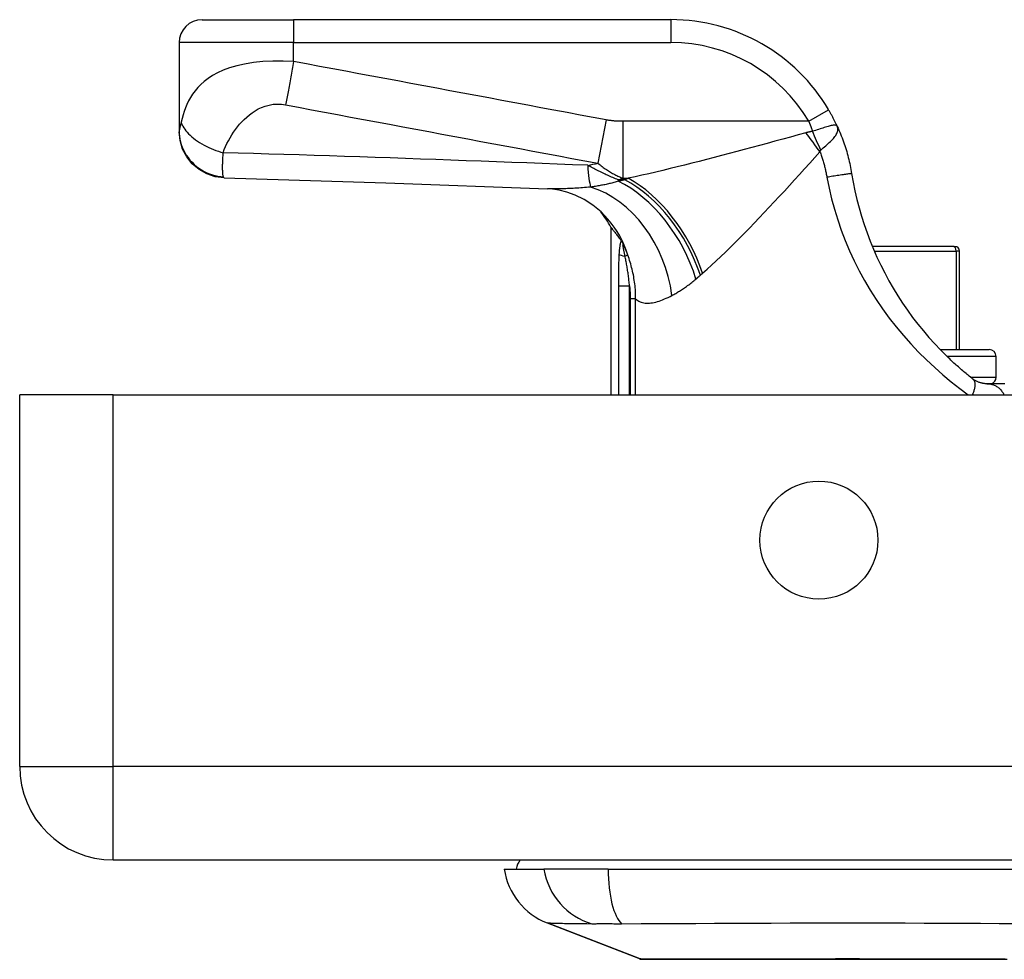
# Model space of a CAD drawing. Header units: inches. Extents: x 4 to 149, y 7 to 82.
# Tile 1 of 188: x 3.9 to 5.6, y 7.12 to 8.74. Entities that reach past the tile are written whole.
import ezdxf

# ---------------------------------------------------------------- set-up
doc = ezdxf.new("R2010")
doc.units = ezdxf.units.IN
doc.header["$MEASUREMENT"] = 0
doc.layers.add('Visible Edges(ANSI)', color=7, linetype='Continuous', lineweight=25)
doc.layers.add('Visible Tangent Edges(ANSI)', color=7, linetype='Continuous', lineweight=25)

msp = doc.modelspace()

# ---------------------------------------------------------------- linework, layer by layer
at = {"layer": 'Visible Edges(ANSI)'}
for p, q in [((4.2153, 8.7382), (4.3728, 8.7382)), ((5.0219, 8.7382), (4.3728, 8.7382)), ((4.1759, 8.6988), (4.1759, 8.5468)), ((4.1759, 8.5468), (4.1759, 8.5456)), ((4.9184, 8.3816), (4.9184, 8.0933)), ((4.9358, 8.3589), (4.9363, 8.3581)), ((5.5085, 8.3481), (5.3684, 8.3481)), ((5.5085, 8.3481), (5.5105, 8.3481)), ((5.5184, 8.171), (5.5184, 8.3403)), ((5.4849, 8.171), (5.5696, 8.171)), ((5.5814, 8.1237), (5.5814, 8.1592)), ((5.5961, 8.1122), (5.5652, 8.1122)), ((3.9015, 7.4543), (3.9015, 8.0933)), ((4.0625, 8.0933), (3.9015, 8.0933)), ((4.0625, 8.0933), (27.6585, 8.0933)), ((4.0625, 7.2933), (27.6585, 7.2933)), ((4.735, 7.2776), (4.8031, 7.2776)), ((4.9138, 7.2776), (4.8031, 7.2776)), ((4.9138, 7.2776), (5.7373, 7.2776)), ((4.9687, 7.1231), (4.809, 7.1852))]:
    msp.add_line(p, q, dxfattribs=at)
at = {"layer": 'Visible Edges(ANSI)', "flags": 128}
for points in [[(5.3081, 8.5547), (5.3075, 8.5559), (5.307, 8.5571), (5.3064, 8.5583), (5.3058, 8.5595), (5.3052, 8.5607), (5.3047, 8.5619), (5.3041, 8.5631), (5.3035, 8.5643), (5.3029, 8.5655), (5.3022, 8.5667), (5.3016, 8.5679), (5.301, 8.5691), (5.3004, 8.5704), (5.2997, 8.5716), (5.2991, 8.5728), (5.2984, 8.574), (5.2978, 8.5752), (5.2971, 8.5764), (5.2964, 8.5776), (5.2957, 8.5788), (5.2951, 8.5799), (5.2944, 8.5811), (5.2937, 8.5823), (5.293, 8.5835)], [(5.3081, 8.5547), (5.3095, 8.5515), (5.311, 8.5482), (5.3123, 8.545), (5.3137, 8.5417), (5.315, 8.5384), (5.3163, 8.5351), (5.3175, 8.5317), (5.3187, 8.5284), (5.3199, 8.525), (5.321, 8.5217), (5.3221, 8.5183), (5.3232, 8.5149), (5.3242, 8.5115), (5.3252, 8.5081), (5.3261, 8.5047), (5.327, 8.5012), (5.3279, 8.4978), (5.3287, 8.4943), (5.3295, 8.4909), (5.3302, 8.4874), (5.3309, 8.484), (5.3316, 8.4805), (5.3322, 8.477), (5.3328, 8.4736)], [(4.2531, 8.4662), (4.2379, 8.4681), (4.2234, 8.4729), (4.2101, 8.4804), (4.1984, 8.4903), (4.1888, 8.5022), (4.1818, 8.5158), (4.1774, 8.5304), (4.1759, 8.5456)], [(5.3328, 8.4736), (5.3354, 8.4587), (5.3384, 8.444), (5.3418, 8.4293), (5.3456, 8.4147), (5.3497, 8.4002), (5.3543, 8.3859), (5.3592, 8.3716), (5.3646, 8.3575), (5.3703, 8.3436), (5.3763, 8.3298), (5.3828, 8.3161), (5.3896, 8.3027), (5.3967, 8.2894), (5.4042, 8.2764), (5.4121, 8.2636), (5.4203, 8.251), (5.4288, 8.2386), (5.4376, 8.2264), (5.4467, 8.2146), (5.4561, 8.203), (5.4657, 8.1918), (5.4756, 8.1808), (5.4856, 8.1703), (5.4958, 8.1601)], [(4.2531, 8.4662), (4.5312, 8.4575), (4.8093, 8.4474)], [(4.9135, 8.3955), (4.9016, 8.4078), (4.8877, 8.4192), (4.8726, 8.4288), (4.8573, 8.4363), (4.8427, 8.4416), (4.8296, 8.4449), (4.8184, 8.4467), (4.8093, 8.4474)], [(4.9184, 8.3816), (4.9184, 8.3815), (4.9185, 8.3814), (4.9187, 8.3812), (4.9189, 8.3809), (4.9192, 8.3806), (4.9196, 8.3801), (4.92, 8.3796), (4.9205, 8.379), (4.921, 8.3783), (4.9216, 8.3776), (4.9222, 8.3767), (4.923, 8.3758), (4.9237, 8.3748), (4.9246, 8.3737), (4.9254, 8.3726), (4.9264, 8.3714), (4.9274, 8.3701), (4.9284, 8.3687), (4.9295, 8.3672), (4.9307, 8.3657), (4.9319, 8.3641), (4.9331, 8.3625), (4.9344, 8.3607), (4.9358, 8.3589)], [(4.9363, 8.3581), (4.9365, 8.3579), (4.9367, 8.3577), (4.9368, 8.3575), (4.937, 8.3572), (4.9372, 8.3569), (4.9373, 8.3566), (4.9375, 8.3563), (4.9377, 8.356), (4.9379, 8.3557), (4.9381, 8.3554), (4.9383, 8.355), (4.9386, 8.3546), (4.9388, 8.3543), (4.939, 8.3539), (4.9392, 8.3536), (4.9394, 8.3532), (4.9396, 8.3528), (4.9398, 8.3524), (4.94, 8.3521), (4.9402, 8.3517), (4.9403, 8.3513), (4.9405, 8.3509), (4.9407, 8.3506), (4.9409, 8.3502)], [(5.5409, 8.1206), (5.539, 8.1221), (5.5371, 8.1236), (5.5352, 8.1252), (5.5333, 8.1267), (5.5315, 8.1282), (5.5296, 8.1298), (5.5277, 8.1314), (5.5258, 8.1329), (5.5239, 8.1345), (5.522, 8.1362), (5.5201, 8.1378), (5.5182, 8.1394), (5.5164, 8.1411), (5.5145, 8.1428), (5.5126, 8.1444), (5.5107, 8.1461), (5.5088, 8.1478), (5.5069, 8.1496), (5.5051, 8.1513), (5.5032, 8.153), (5.5014, 8.1548), (5.4995, 8.1566), (5.4976, 8.1583), (5.4958, 8.1601)], [(5.5652, 8.1122), (5.5646, 8.1122), (5.5638, 8.1123), (5.5631, 8.1123), (5.5623, 8.1123), (5.5614, 8.1124), (5.5605, 8.1125), (5.5596, 8.1126), (5.5586, 8.1128), (5.5576, 8.113), (5.5565, 8.1132), (5.5554, 8.1135), (5.5543, 8.1138), (5.5532, 8.1141), (5.5521, 8.1145), (5.5509, 8.1149), (5.5498, 8.1154), (5.5486, 8.1159), (5.5475, 8.1165), (5.5464, 8.117), (5.5453, 8.1177), (5.5442, 8.1183), (5.5431, 8.1191), (5.542, 8.1198), (5.5409, 8.1206)], [(4.9704, 7.1227), (4.9709, 7.1227), (4.9721, 7.1227), (4.9743, 7.1227), (4.9772, 7.1227), (4.9811, 7.1227), (4.9857, 7.1227), (4.9912, 7.1227), (4.9974, 7.1226), (5.0045, 7.1226), (5.0123, 7.1226), (5.0209, 7.1226), (5.0303, 7.1226), (5.0403, 7.1225), (5.0511, 7.1225), (5.0625, 7.1225), (5.0745, 7.1225), (5.087, 7.1225), (5.1002, 7.1225), (5.1139, 7.1225), (5.1282, 7.1226), (5.1429, 7.1226), (5.1581, 7.1226), (5.1737, 7.1226), (5.1897, 7.1226), (5.2061, 7.1227), (5.2227, 7.1227), (5.2395, 7.1227), (5.2564, 7.1227), (5.2736, 7.1227), (5.2909, 7.1227), (5.3084, 7.1227), (5.3259, 7.1227), (5.3434, 7.1227), (5.3608, 7.1227), (5.3781, 7.1227), (5.3952, 7.1227), (5.4122, 7.1227), (5.429, 7.1227), (5.4456, 7.1227), (5.4619, 7.1226), (5.4779, 7.1226), (5.4935, 7.1226), (5.5087, 7.1226), (5.5234, 7.1226), (5.5376, 7.1225), (5.5513, 7.1225), (5.5644, 7.1225), (5.577, 7.1225), (5.589, 7.1225), (5.6003, 7.1225)]]:
    msp.add_lwpolyline(points, dxfattribs=at)
at = {"layer": 'Visible Edges(ANSI)'}
msp.add_circle((5.2765, 7.8433), 0.1015, dxfattribs=at)
for centre, radius, start, end in [((4.2153, 8.6988), 0.0394, 90, 180), ((5.0219, 8.4233), 0.315, 30.5805, 90), ((4.7448, 8.2887), 0.1969, 28.1462, 37.2505), ((5.5105, 8.3403), 0.00787, 0, 90), ((5.5696, 8.1592), 0.0118, 0, 90), ((5.5696, 8.1237), 0.0118, 283.2615, 0), ((4.0625, 7.4543), 0.161, 180, 270), ((4.794, 7.2697), 0.0394, 143.1301, 168.463), ((4.8518, 7.2952), 0.1181, 188.6009, 248.7495), ((4.9704, 7.1276), 0.00492, 248.7495, 269.7912)]:
    msp.add_arc(centre, radius, start, end, dxfattribs=at)
at = {"layer": 'Visible Tangent Edges(ANSI)'}
for p, q in [((4.3728, 8.7382), (4.3728, 8.6988)), ((5.0219, 8.7382), (5.0219, 8.6988)), ((4.3728, 8.6988), (4.1759, 8.6988)), ((4.3728, 8.6663), (4.3728, 8.6988)), ((4.3728, 8.6988), (5.0219, 8.6988)), ((5.2591, 8.5635), (5.293, 8.5835)), ((4.9104, 8.5659), (4.8964, 8.4913)), ((5.2591, 8.5635), (4.9394, 8.5635)), ((4.9394, 8.5635), (4.9394, 8.4655)), ((4.9313, 8.463), (4.9313, 8.4605)), ((4.9427, 8.463), (4.9313, 8.463)), ((4.9394, 8.4655), (4.9485, 8.4655)), ((5.3717, 8.3403), (5.5123, 8.3403)), ((5.5184, 8.3403), (5.5123, 8.3403)), ((5.5123, 8.3403), (5.5123, 8.171)), ((4.9478, 8.3334), (4.9429, 8.3317)), ((4.9316, 8.2807), (4.9506, 8.2807)), ((4.9316, 8.2807), (4.9316, 8.0933)), ((4.9506, 8.0933), (4.9506, 8.2807)), ((4.9612, 8.2583), (4.9519, 8.2583)), ((4.9519, 8.2583), (4.9519, 8.0933)), ((4.9612, 8.0933), (4.9612, 8.2583)), ((5.5814, 8.1592), (5.4968, 8.1592)), ((5.537, 8.1237), (5.5814, 8.1237)), ((4.0625, 7.4543), (4.0625, 8.0933)), ((3.9015, 7.4543), (4.0625, 7.4543)), ((27.6585, 7.4543), (4.0625, 7.4543)), ((4.0625, 7.2933), (4.0625, 7.4543)), ((4.809, 7.1852), (4.9687, 7.1231))]:
    msp.add_line(p, q, dxfattribs=at)
at = {"layer": 'Visible Tangent Edges(ANSI)', "flags": 128}
for points in [[(4.3728, 8.6663), (4.3548, 8.6671), (4.3369, 8.6671), (4.3197, 8.6661), (4.3035, 8.6644), (4.2885, 8.6619), (4.2749, 8.6589), (4.2627, 8.6553), (4.2518, 8.6512), (4.2421, 8.6469), (4.2335, 8.6422), (4.2258, 8.6373), (4.2191, 8.6322), (4.2131, 8.6269), (4.2078, 8.6215), (4.2032, 8.6159), (4.199, 8.6102), (4.1953, 8.6044), (4.1921, 8.5986), (4.1892, 8.5926), (4.1866, 8.5866), (4.1844, 8.5806), (4.1825, 8.5745), (4.1808, 8.5683), (4.1793, 8.5622)], [(4.3728, 8.6663), (4.3722, 8.663), (4.3716, 8.6597), (4.371, 8.6563), (4.3704, 8.653), (4.3698, 8.6496), (4.3692, 8.6463), (4.3686, 8.643), (4.368, 8.6397), (4.3674, 8.6364), (4.3668, 8.6331), (4.3662, 8.6299), (4.3656, 8.6266), (4.365, 8.6235), (4.3644, 8.6203), (4.3639, 8.6172), (4.3633, 8.6142), (4.3627, 8.6112), (4.3621, 8.6082), (4.3616, 8.6053), (4.361, 8.6025), (4.3605, 8.5997), (4.3599, 8.597), (4.3594, 8.5944), (4.3589, 8.5918)], [(4.9104, 8.5659), (4.8879, 8.5701), (4.8655, 8.5743), (4.8431, 8.5785), (4.8207, 8.5826), (4.7983, 8.5868), (4.7759, 8.591), (4.7535, 8.5952), (4.7311, 8.5994), (4.7087, 8.6036), (4.6863, 8.6078), (4.6639, 8.6119), (4.6415, 8.6161), (4.6191, 8.6203), (4.5967, 8.6245), (4.5743, 8.6287), (4.552, 8.6329), (4.5296, 8.6371), (4.5072, 8.6412), (4.4848, 8.6454), (4.4624, 8.6496), (4.44, 8.6538), (4.4175, 8.658), (4.3951, 8.6622), (4.3728, 8.6663)], [(4.2515, 8.5095), (4.2535, 8.5148), (4.2556, 8.5201), (4.258, 8.5252), (4.2606, 8.5302), (4.2634, 8.5352), (4.2663, 8.54), (4.2694, 8.5447), (4.2727, 8.5494), (4.2762, 8.5539), (4.2799, 8.5583), (4.2838, 8.5626), (4.2878, 8.5667), (4.2921, 8.5707), (4.2967, 8.5746), (4.3015, 8.5782), (4.3066, 8.5816), (4.312, 8.5847), (4.3178, 8.5874), (4.324, 8.5897), (4.3305, 8.5915), (4.3374, 8.5927), (4.3444, 8.5932), (4.3517, 8.5929), (4.3589, 8.5918)], [(4.3589, 8.5918), (4.3812, 8.5876), (4.4036, 8.5834), (4.4261, 8.5792), (4.4485, 8.5751), (4.4708, 8.5709), (4.4932, 8.5667), (4.5156, 8.5625), (4.538, 8.5583), (4.5604, 8.5541), (4.5828, 8.5499), (4.6052, 8.5458), (4.6276, 8.5416), (4.65, 8.5374), (4.6724, 8.5332), (4.6948, 8.529), (4.7172, 8.5248), (4.7396, 8.5206), (4.762, 8.5165), (4.7844, 8.5123), (4.8068, 8.5081), (4.8291, 8.5039), (4.8515, 8.4997), (4.874, 8.4955), (4.8964, 8.4913)], [(4.1793, 8.5622), (4.1792, 8.5613), (4.179, 8.5604), (4.1788, 8.5596), (4.1786, 8.5588), (4.1784, 8.558), (4.1782, 8.5572), (4.178, 8.5565), (4.1779, 8.5558), (4.1777, 8.555), (4.1775, 8.5544), (4.1773, 8.5537), (4.1772, 8.553), (4.177, 8.5522), (4.1768, 8.5516), (4.1766, 8.5509), (4.1765, 8.5503), (4.1764, 8.5498), (4.1763, 8.5492), (4.1762, 8.5487), (4.1761, 8.5483), (4.176, 8.5478), (4.176, 8.5474), (4.1759, 8.5471), (4.1759, 8.5468)], [(4.1793, 8.5622), (4.1801, 8.5598), (4.1811, 8.5574), (4.1823, 8.5549), (4.1838, 8.5524), (4.1855, 8.5498), (4.1875, 8.5472), (4.1896, 8.5446), (4.1921, 8.542), (4.1947, 8.5394), (4.1976, 8.5369), (4.2007, 8.5343), (4.204, 8.5318), (4.2074, 8.5294), (4.211, 8.5271), (4.2148, 8.5248), (4.2187, 8.5226), (4.2226, 8.5206), (4.2267, 8.5186), (4.2308, 8.5168), (4.235, 8.5151), (4.2391, 8.5135), (4.2433, 8.512), (4.2474, 8.5107), (4.2515, 8.5095)], [(4.9394, 8.5635), (4.9382, 8.5635), (4.937, 8.5635), (4.9358, 8.5635), (4.9346, 8.5635), (4.9334, 8.5636), (4.9322, 8.5636), (4.9309, 8.5636), (4.9297, 8.5637), (4.9285, 8.5638), (4.9273, 8.5638), (4.9261, 8.5639), (4.9249, 8.564), (4.9237, 8.5641), (4.9225, 8.5642), (4.9213, 8.5643), (4.9201, 8.5645), (4.9188, 8.5646), (4.9176, 8.5647), (4.9164, 8.5649), (4.9152, 8.5651), (4.914, 8.5653), (4.9128, 8.5655), (4.9116, 8.5657), (4.9104, 8.5659)], [(5.2591, 8.5635), (5.2594, 8.5628), (5.2597, 8.562), (5.2599, 8.5613), (5.2602, 8.5606), (5.2605, 8.5599), (5.2608, 8.5592), (5.261, 8.5585), (5.2613, 8.5578), (5.2616, 8.5571), (5.2618, 8.5563), (5.2621, 8.5556), (5.2624, 8.5549), (5.2627, 8.5542), (5.2629, 8.5535), (5.2632, 8.5528), (5.2634, 8.552), (5.2637, 8.5513), (5.264, 8.5506), (5.2642, 8.5499), (5.2645, 8.5492), (5.2648, 8.5484), (5.265, 8.5477), (5.2653, 8.547), (5.2655, 8.5463)], [(5.3081, 8.5547), (5.3076, 8.5555), (5.307, 8.5561), (5.3063, 8.5565), (5.3055, 8.5568), (5.3046, 8.5569), (5.3035, 8.5569), (5.3023, 8.5568), (5.3009, 8.5566), (5.2994, 8.5563), (5.2978, 8.556), (5.296, 8.5555), (5.2942, 8.5551), (5.2922, 8.5545), (5.2901, 8.5539), (5.2879, 8.5533), (5.2856, 8.5526), (5.2833, 8.5518), (5.2809, 8.5511), (5.2784, 8.5503), (5.2759, 8.5495), (5.2733, 8.5487), (5.2707, 8.5479), (5.2681, 8.5471), (5.2655, 8.5463)], [(5.2796, 8.5139), (5.2817, 8.5157), (5.2839, 8.5176), (5.2861, 8.5195), (5.2882, 8.5214), (5.2903, 8.5233), (5.2923, 8.5251), (5.2943, 8.527), (5.2962, 8.5288), (5.298, 8.5306), (5.2997, 8.5324), (5.3013, 8.5342), (5.3027, 8.5359), (5.3041, 8.5376), (5.3053, 8.5393), (5.3063, 8.541), (5.3073, 8.5426), (5.308, 8.5442), (5.3086, 8.5457), (5.309, 8.5473), (5.3092, 8.5488), (5.3092, 8.5503), (5.309, 8.5517), (5.3086, 8.5532), (5.3081, 8.5547)], [(4.1759, 8.5468), (4.1761, 8.5423), (4.1765, 8.5377), (4.1772, 8.533), (4.1782, 8.5283), (4.1796, 8.5236), (4.1812, 8.5189), (4.1832, 8.5143), (4.1856, 8.5097), (4.1882, 8.5053), (4.1912, 8.501), (4.1944, 8.4969), (4.198, 8.493), (4.2018, 8.4893), (4.2058, 8.4858), (4.21, 8.4827), (4.2144, 8.4798), (4.219, 8.4773), (4.2236, 8.475), (4.2283, 8.4731), (4.2331, 8.4715), (4.2378, 8.4702), (4.2426, 8.4692), (4.2473, 8.4685), (4.2519, 8.4681)], [(5.2541, 8.5437), (5.2408, 8.5401), (5.2275, 8.5365), (5.2142, 8.5328), (5.2009, 8.5292), (5.1877, 8.5256), (5.1745, 8.522), (5.1613, 8.5185), (5.1481, 8.515), (5.135, 8.5115), (5.122, 8.508), (5.109, 8.5046), (5.0961, 8.5012), (5.0833, 8.4979), (5.0705, 8.4946), (5.0578, 8.4914), (5.0453, 8.4883), (5.0328, 8.4851), (5.0204, 8.4821), (5.0081, 8.4791), (4.9959, 8.4762), (4.9839, 8.4734), (4.9719, 8.4707), (4.9602, 8.468), (4.9485, 8.4655)], [(5.2655, 8.5463), (5.265, 8.5462), (5.2645, 8.5461), (5.264, 8.546), (5.2635, 8.5459), (5.263, 8.5458), (5.2625, 8.5457), (5.262, 8.5456), (5.2615, 8.5455), (5.261, 8.5454), (5.2606, 8.5453), (5.2601, 8.5452), (5.2596, 8.5451), (5.2591, 8.545), (5.2586, 8.5449), (5.2582, 8.5448), (5.2577, 8.5447), (5.2572, 8.5446), (5.2568, 8.5445), (5.2563, 8.5443), (5.2559, 8.5442), (5.2554, 8.5441), (5.255, 8.544), (5.2545, 8.5439), (5.2541, 8.5437)], [(4.2519, 8.4681), (4.2517, 8.4687), (4.2515, 8.4695), (4.2514, 8.4704), (4.2512, 8.4715), (4.2511, 8.4726), (4.251, 8.4738), (4.2509, 8.4752), (4.2508, 8.4766), (4.2508, 8.4782), (4.2507, 8.4798), (4.2507, 8.4816), (4.2507, 8.4835), (4.2507, 8.4854), (4.2507, 8.4873), (4.2507, 8.4892), (4.2508, 8.4911), (4.2509, 8.4931), (4.2509, 8.4952), (4.251, 8.4974), (4.2511, 8.4996), (4.2512, 8.502), (4.2513, 8.5044), (4.2514, 8.5069), (4.2515, 8.5095)], [(4.8787, 8.4878), (4.8526, 8.4888), (4.8264, 8.4898), (4.8003, 8.4909), (4.7742, 8.4919), (4.748, 8.4929), (4.7219, 8.4939), (4.6957, 8.4948), (4.6696, 8.4958), (4.6435, 8.4968), (4.6173, 8.4977), (4.5912, 8.4986), (4.5651, 8.4995), (4.5389, 8.5004), (4.5128, 8.5013), (4.4867, 8.5022), (4.4605, 8.5031), (4.4344, 8.5039), (4.4083, 8.5047), (4.3821, 8.5056), (4.356, 8.5064), (4.3299, 8.5072), (4.3038, 8.508), (4.2776, 8.5087), (4.2515, 8.5095)], [(5.0763, 8.3022), (5.084, 8.309), (5.0918, 8.316), (5.0997, 8.3233), (5.1077, 8.3308), (5.1157, 8.3386), (5.1238, 8.3465), (5.132, 8.3546), (5.1403, 8.3629), (5.1486, 8.3713), (5.157, 8.3799), (5.1654, 8.3887), (5.1739, 8.3975), (5.1824, 8.4065), (5.191, 8.4156), (5.1996, 8.4248), (5.2083, 8.4342), (5.217, 8.4435), (5.2257, 8.453), (5.2344, 8.4626), (5.2432, 8.4721), (5.2519, 8.4818), (5.2607, 8.4915), (5.2695, 8.5012), (5.2783, 8.5109)], [(5.2783, 8.5109), (5.2783, 8.5111), (5.2784, 8.5112), (5.2784, 8.5114), (5.2784, 8.5116), (5.2785, 8.5117), (5.2785, 8.5119), (5.2786, 8.512), (5.2786, 8.5122), (5.2787, 8.5123), (5.2787, 8.5125), (5.2787, 8.5126), (5.2788, 8.5127), (5.2789, 8.5128), (5.2789, 8.513), (5.279, 8.5131), (5.279, 8.5132), (5.2791, 8.5133), (5.2791, 8.5134), (5.2792, 8.5135), (5.2793, 8.5136), (5.2793, 8.5137), (5.2794, 8.5137), (5.2795, 8.5138), (5.2796, 8.5139)], [(5.2783, 8.5109), (5.2789, 8.5091), (5.2796, 8.5073), (5.2802, 8.5055), (5.2808, 8.5038), (5.2814, 8.502), (5.282, 8.5002), (5.2826, 8.4984), (5.2832, 8.4966), (5.2837, 8.4948), (5.2843, 8.4929), (5.2848, 8.4911), (5.2853, 8.4893), (5.2858, 8.4875), (5.2863, 8.4857), (5.2867, 8.4838), (5.2872, 8.482), (5.2876, 8.4802), (5.288, 8.4783), (5.2884, 8.4765), (5.2888, 8.4747), (5.2892, 8.4728), (5.2896, 8.471), (5.2899, 8.4691), (5.2903, 8.4673)], [(4.9313, 8.463), (4.9289, 8.4639), (4.9266, 8.4648), (4.9243, 8.4658), (4.922, 8.4667), (4.9197, 8.4677), (4.9174, 8.4687), (4.9152, 8.4697), (4.9129, 8.4707), (4.9107, 8.4717), (4.9085, 8.4727), (4.9063, 8.4738), (4.9041, 8.4748), (4.9019, 8.4759), (4.8998, 8.4769), (4.8976, 8.478), (4.8955, 8.479), (4.8933, 8.4801), (4.8912, 8.4812), (4.8891, 8.4823), (4.887, 8.4834), (4.8849, 8.4845), (4.8829, 8.4855), (4.8808, 8.4866), (4.8787, 8.4878)], [(4.8964, 8.4913), (4.8982, 8.4898), (4.9, 8.4884), (4.9018, 8.4869), (4.9036, 8.4856), (4.9054, 8.4842), (4.9072, 8.4829), (4.909, 8.4817), (4.9108, 8.4805), (4.9126, 8.4793), (4.9144, 8.4782), (4.9162, 8.4771), (4.918, 8.476), (4.9198, 8.475), (4.9216, 8.474), (4.9233, 8.473), (4.9251, 8.472), (4.9269, 8.4711), (4.9287, 8.4702), (4.9305, 8.4694), (4.9323, 8.4686), (4.934, 8.4678), (4.9358, 8.467), (4.9376, 8.4662), (4.9394, 8.4655)], [(5.3328, 8.4736), (5.3327, 8.4736), (5.3324, 8.4736), (5.332, 8.4735), (5.3315, 8.4735), (5.3307, 8.4734), (5.3297, 8.4733), (5.3286, 8.4731), (5.3272, 8.473), (5.3257, 8.4727), (5.324, 8.4725), (5.3221, 8.4722), (5.32, 8.4719), (5.3179, 8.4716), (5.3156, 8.4713), (5.3131, 8.4709), (5.3107, 8.4705), (5.3081, 8.4701), (5.3055, 8.4697), (5.3029, 8.4693), (5.3003, 8.4689), (5.2977, 8.4685), (5.2952, 8.4681), (5.2927, 8.4677), (5.2903, 8.4673)], [(4.2531, 8.4662), (4.2531, 8.4662), (4.253, 8.4663), (4.253, 8.4663), (4.2529, 8.4663), (4.2529, 8.4663), (4.2528, 8.4663), (4.2528, 8.4664), (4.2527, 8.4664), (4.2526, 8.4665), (4.2526, 8.4665), (4.2525, 8.4666), (4.2525, 8.4667), (4.2524, 8.4668), (4.2524, 8.4669), (4.2523, 8.4669), (4.2523, 8.467), (4.2522, 8.4671), (4.2522, 8.4672), (4.2521, 8.4674), (4.2521, 8.4675), (4.252, 8.4676), (4.252, 8.4678), (4.2519, 8.4679), (4.2519, 8.4681)], [(4.9313, 8.4605), (4.9294, 8.4599), (4.9276, 8.4594), (4.9258, 8.4588), (4.9239, 8.4583), (4.922, 8.4578), (4.9201, 8.4573), (4.9182, 8.4568), (4.9163, 8.4563), (4.9143, 8.4559), (4.9124, 8.4554), (4.9104, 8.455), (4.9084, 8.4545), (4.9064, 8.4541), (4.9044, 8.4537), (4.9024, 8.4534), (4.9004, 8.453), (4.8983, 8.4526), (4.8962, 8.4523), (4.8942, 8.4519), (4.8921, 8.4516), (4.89, 8.4513), (4.8879, 8.451), (4.8858, 8.4507), (4.8837, 8.4505)], [(4.9427, 8.463), (4.9422, 8.4629), (4.9417, 8.4627), (4.9413, 8.4626), (4.9408, 8.4625), (4.9403, 8.4624), (4.9398, 8.4623), (4.9393, 8.4622), (4.9389, 8.4621), (4.9384, 8.462), (4.9379, 8.4619), (4.9374, 8.4618), (4.937, 8.4617), (4.9365, 8.4616), (4.936, 8.4615), (4.9355, 8.4614), (4.935, 8.4613), (4.9346, 8.4612), (4.9341, 8.4611), (4.9336, 8.461), (4.9331, 8.4609), (4.9327, 8.4608), (4.9322, 8.4607), (4.9317, 8.4606), (4.9313, 8.4605)], [(4.9485, 8.4655), (4.9483, 8.4654), (4.9481, 8.4653), (4.9478, 8.4652), (4.9476, 8.4651), (4.9473, 8.465), (4.9471, 8.4649), (4.9468, 8.4648), (4.9466, 8.4646), (4.9463, 8.4645), (4.9461, 8.4644), (4.9459, 8.4643), (4.9456, 8.4642), (4.9454, 8.4641), (4.9451, 8.464), (4.9449, 8.4639), (4.9446, 8.4638), (4.9444, 8.4637), (4.9442, 8.4636), (4.9439, 8.4635), (4.9437, 8.4634), (4.9434, 8.4633), (4.9432, 8.4632), (4.9429, 8.4631), (4.9427, 8.463)], [(5.2903, 8.4673), (5.2939, 8.4488), (5.2983, 8.4304), (5.3032, 8.4122), (5.3088, 8.3941), (5.3149, 8.3762), (5.3218, 8.3584), (5.3292, 8.3409), (5.3372, 8.3236), (5.3458, 8.3065), (5.3551, 8.2896), (5.3648, 8.2731), (5.3752, 8.2568), (5.3861, 8.2408), (5.3975, 8.2252), (5.4094, 8.2099), (5.4219, 8.1951), (5.4347, 8.1806), (5.448, 8.1666), (5.4616, 8.1531), (5.4756, 8.14), (5.4898, 8.1275), (5.5042, 8.1155), (5.5187, 8.1041), (5.5333, 8.0933)], [(4.8837, 8.4505), (4.8802, 8.4502), (4.8768, 8.4499), (4.8734, 8.4496), (4.87, 8.4493), (4.8666, 8.449), (4.8633, 8.4488), (4.86, 8.4486), (4.8568, 8.4484), (4.8535, 8.4482), (4.8503, 8.448), (4.8471, 8.4478), (4.844, 8.4477), (4.8409, 8.4475), (4.8378, 8.4474), (4.8348, 8.4473), (4.8318, 8.4473), (4.8289, 8.4472), (4.826, 8.4472), (4.8231, 8.4472), (4.8203, 8.4472), (4.8175, 8.4472), (4.8147, 8.4472), (4.812, 8.4473), (4.8093, 8.4474)], [(4.9363, 8.3581), (4.936, 8.3575), (4.9358, 8.3569), (4.9355, 8.3561), (4.9352, 8.3553), (4.935, 8.3545), (4.9348, 8.3536), (4.9346, 8.3527), (4.9344, 8.3517), (4.9342, 8.3508), (4.934, 8.3498), (4.9339, 8.3488), (4.9337, 8.3478), (4.9336, 8.3467), (4.9335, 8.3457), (4.9333, 8.3446), (4.9332, 8.3436), (4.9331, 8.3425), (4.933, 8.3414), (4.9329, 8.3403), (4.9328, 8.3392), (4.9327, 8.3381), (4.9327, 8.337), (4.9326, 8.3359), (4.9325, 8.3348)], [(4.9429, 8.3317), (4.9426, 8.333), (4.9423, 8.3344), (4.9421, 8.3358), (4.9418, 8.3371), (4.9415, 8.3384), (4.9412, 8.3397), (4.941, 8.341), (4.9407, 8.3422), (4.9405, 8.3435), (4.9403, 8.3446), (4.9401, 8.3457), (4.9399, 8.3468), (4.9397, 8.3478), (4.9396, 8.3488), (4.9395, 8.3496), (4.9394, 8.3503), (4.9394, 8.3509), (4.9395, 8.3514), (4.9396, 8.3516), (4.9397, 8.3517), (4.94, 8.3516), (4.9402, 8.3513), (4.9406, 8.3508), (4.9409, 8.3502)], [(4.9325, 8.3348), (4.9324, 8.3326), (4.9323, 8.3304), (4.9322, 8.3281), (4.9321, 8.3259), (4.932, 8.3236), (4.9319, 8.3214), (4.9319, 8.3191), (4.9318, 8.3169), (4.9318, 8.3146), (4.9317, 8.3124), (4.9317, 8.3101), (4.9317, 8.3078), (4.9316, 8.3056), (4.9316, 8.3033), (4.9316, 8.3011), (4.9316, 8.2988), (4.9316, 8.2965), (4.9316, 8.2943), (4.9316, 8.292), (4.9316, 8.2898), (4.9316, 8.2875), (4.9316, 8.2852), (4.9316, 8.283), (4.9316, 8.2807)], [(4.9478, 8.3334), (4.9475, 8.3341), (4.9472, 8.3348), (4.947, 8.3355), (4.9467, 8.3362), (4.9465, 8.3369), (4.9462, 8.3377), (4.9459, 8.3384), (4.9456, 8.3391), (4.9454, 8.3398), (4.9451, 8.3405), (4.9448, 8.3412), (4.9445, 8.3419), (4.9442, 8.3426), (4.9439, 8.3432), (4.9437, 8.3439), (4.9434, 8.3446), (4.9431, 8.3453), (4.9428, 8.346), (4.9425, 8.3467), (4.9422, 8.3474), (4.9419, 8.3481), (4.9415, 8.3488), (4.9412, 8.3495), (4.9409, 8.3502)], [(4.9506, 8.2807), (4.9504, 8.283), (4.9502, 8.2852), (4.95, 8.2874), (4.9497, 8.2896), (4.9495, 8.2918), (4.9492, 8.294), (4.949, 8.2962), (4.9487, 8.2984), (4.9484, 8.3006), (4.9481, 8.3027), (4.9478, 8.3049), (4.9474, 8.307), (4.9471, 8.3092), (4.9468, 8.3113), (4.9464, 8.3134), (4.946, 8.3155), (4.9457, 8.3176), (4.9453, 8.3196), (4.9449, 8.3217), (4.9445, 8.3237), (4.9441, 8.3257), (4.9437, 8.3277), (4.9433, 8.3297), (4.9429, 8.3317)], [(4.9612, 8.2583), (4.9612, 8.2615), (4.9612, 8.2647), (4.961, 8.2679), (4.9609, 8.2711), (4.9607, 8.2743), (4.9604, 8.2775), (4.9601, 8.2807), (4.9597, 8.2839), (4.9593, 8.2871), (4.9588, 8.2902), (4.9583, 8.2934), (4.9578, 8.2965), (4.9572, 8.2997), (4.9565, 8.3028), (4.9559, 8.3059), (4.9551, 8.309), (4.9543, 8.3121), (4.9535, 8.3152), (4.9527, 8.3183), (4.9518, 8.3213), (4.9508, 8.3244), (4.9498, 8.3274), (4.9488, 8.3304), (4.9478, 8.3334)], [(5.0725, 8.2988), (5.0726, 8.299), (5.0728, 8.2991), (5.073, 8.2993), (5.0731, 8.2994), (5.0733, 8.2995), (5.0734, 8.2997), (5.0736, 8.2998), (5.0738, 8.3), (5.0739, 8.3001), (5.0741, 8.3003), (5.0742, 8.3004), (5.0744, 8.3005), (5.0746, 8.3007), (5.0747, 8.3008), (5.0749, 8.301), (5.075, 8.3011), (5.0752, 8.3012), (5.0754, 8.3014), (5.0755, 8.3015), (5.0757, 8.3017), (5.0759, 8.3018), (5.076, 8.3019), (5.0762, 8.3021), (5.0763, 8.3022)], [(5.0236, 8.2641), (5.0252, 8.2649), (5.0268, 8.2658), (5.0285, 8.2667), (5.0301, 8.2676), (5.0318, 8.2686), (5.0334, 8.2696), (5.0351, 8.2706), (5.0368, 8.2716), (5.0385, 8.2727), (5.0402, 8.2738), (5.0419, 8.2749), (5.0436, 8.2761), (5.0454, 8.2773), (5.0471, 8.2785), (5.0489, 8.2797), (5.0506, 8.281), (5.0524, 8.2823), (5.0542, 8.2836), (5.0559, 8.285), (5.0577, 8.2864), (5.0595, 8.2878), (5.0613, 8.2893), (5.0631, 8.2908), (5.0649, 8.2923)], [(5.0649, 8.2923), (5.0652, 8.2926), (5.0655, 8.2928), (5.0658, 8.2931), (5.0662, 8.2934), (5.0665, 8.2936), (5.0668, 8.2939), (5.0671, 8.2942), (5.0674, 8.2944), (5.0677, 8.2947), (5.068, 8.295), (5.0684, 8.2953), (5.0687, 8.2955), (5.069, 8.2958), (5.0693, 8.2961), (5.0696, 8.2964), (5.0699, 8.2966), (5.0703, 8.2969), (5.0706, 8.2972), (5.0709, 8.2975), (5.0712, 8.2977), (5.0715, 8.298), (5.0718, 8.2983), (5.0722, 8.2986), (5.0725, 8.2988)], [(4.9506, 8.2807), (4.9507, 8.2798), (4.9508, 8.2789), (4.9509, 8.2779), (4.951, 8.277), (4.9511, 8.2761), (4.9511, 8.2751), (4.9512, 8.2742), (4.9513, 8.2733), (4.9514, 8.2723), (4.9514, 8.2714), (4.9515, 8.2705), (4.9516, 8.2695), (4.9516, 8.2686), (4.9517, 8.2676), (4.9517, 8.2667), (4.9517, 8.2658), (4.9518, 8.2648), (4.9518, 8.2639), (4.9518, 8.263), (4.9518, 8.262), (4.9519, 8.2611), (4.9519, 8.2602), (4.9519, 8.2592), (4.9519, 8.2583)], [(4.9612, 8.2583), (4.963, 8.2567), (4.9648, 8.2554), (4.9668, 8.2542), (4.9688, 8.2532), (4.9709, 8.2523), (4.973, 8.2517), (4.9753, 8.2512), (4.9776, 8.2508), (4.9799, 8.2507), (4.9824, 8.2506), (4.9849, 8.2508), (4.9875, 8.2511), (4.9902, 8.2515), (4.9929, 8.252), (4.9957, 8.2527), (4.9986, 8.2535), (5.0015, 8.2544), (5.0045, 8.2555), (5.0075, 8.2567), (5.0106, 8.258), (5.0138, 8.2593), (5.017, 8.2608), (5.0203, 8.2624), (5.0236, 8.2641)], [(5.5409, 8.1206), (5.5415, 8.1201), (5.5421, 8.1195), (5.5426, 8.1189), (5.5431, 8.1182), (5.5435, 8.1174), (5.5439, 8.1165), (5.5442, 8.1156), (5.5445, 8.1146), (5.5447, 8.1136), (5.5448, 8.1125), (5.5449, 8.1114), (5.5449, 8.1102), (5.5448, 8.1089), (5.5447, 8.1076), (5.5445, 8.1063), (5.5443, 8.1049), (5.544, 8.1035), (5.5436, 8.1021), (5.5432, 8.1007), (5.5427, 8.0992), (5.5422, 8.0977), (5.5416, 8.0963), (5.541, 8.0948), (5.5403, 8.0933)], [(5.5652, 8.1122), (5.5666, 8.1122), (5.5681, 8.1121), (5.5695, 8.112), (5.5709, 8.1118), (5.5723, 8.1115), (5.5738, 8.1111), (5.5752, 8.1107), (5.5766, 8.1103), (5.578, 8.1097), (5.5794, 8.1091), (5.5807, 8.1084), (5.5821, 8.1076), (5.5834, 8.1068), (5.5847, 8.1059), (5.5859, 8.1049), (5.5871, 8.1038), (5.5882, 8.1027), (5.5893, 8.1016), (5.5904, 8.1003), (5.5914, 8.099), (5.5923, 8.0977), (5.5932, 8.0963), (5.594, 8.0948), (5.5947, 8.0933)], [(4.809, 7.1852), (4.8091, 7.1852), (4.8095, 7.1851), (4.8102, 7.1851), (4.8111, 7.1851), (4.8124, 7.185), (4.8139, 7.185), (4.8156, 7.1849), (4.8176, 7.1848), (4.8199, 7.1848), (4.8225, 7.1847), (4.8253, 7.1846), (4.8283, 7.1845), (4.8316, 7.1844), (4.8351, 7.1844), (4.8389, 7.1843), (4.8429, 7.1842), (4.8472, 7.1841), (4.8517, 7.184), (4.8564, 7.184), (4.8613, 7.1839), (4.8665, 7.1839), (4.8718, 7.1838), (4.8774, 7.1838), (4.8856, 7.1836)], [(4.8856, 7.1836), (4.887, 7.1837), (4.8884, 7.1837), (4.8899, 7.1837), (4.8915, 7.1837), (4.8932, 7.1837), (4.8949, 7.1838), (4.8967, 7.1838), (4.8986, 7.1838), (4.9005, 7.1838), (4.9025, 7.1838), (4.9046, 7.1838), (4.9067, 7.1838), (4.9089, 7.1838), (4.9112, 7.1838), (4.9136, 7.1838), (4.9159, 7.1838), (4.9184, 7.1838), (4.9209, 7.1838), (4.9235, 7.1837), (4.9261, 7.1837), (4.9287, 7.1837), (4.9314, 7.1837), (4.9342, 7.1837), (4.937, 7.1836)], [(4.937, 7.1836), (4.9705, 7.1838), (5.0016, 7.1839), (5.033, 7.184), (5.0647, 7.1842), (5.0967, 7.1844), (5.129, 7.1845), (5.1614, 7.1847), (5.1941, 7.1848), (5.2268, 7.185), (5.2597, 7.1851), (5.2927, 7.1851), (5.3257, 7.1852), (5.3588, 7.1851), (5.3917, 7.1851), (5.4246, 7.185), (5.4574, 7.1848), (5.49, 7.1847), (5.5224, 7.1845), (5.5546, 7.1844), (5.5865, 7.1842), (5.6182, 7.184)], [(5.0509, 7.1227), (5.0445, 7.1227), (5.0382, 7.1227), (5.0322, 7.1228), (5.0265, 7.1228), (5.021, 7.1228), (5.0157, 7.1228), (5.0107, 7.1228), (5.006, 7.1229), (5.0016, 7.1229), (4.9974, 7.1229), (4.9935, 7.1229), (4.9899, 7.1229), (4.9865, 7.123), (4.9834, 7.123), (4.9807, 7.123), (4.9782, 7.123), (4.9759, 7.123), (4.974, 7.123), (4.9724, 7.123), (4.971, 7.123), (4.97, 7.1231), (4.9693, 7.1231), (4.9688, 7.1231), (4.9687, 7.1231)], [(5.098, 7.1227), (5.0959, 7.1227), (5.0937, 7.1227), (5.0916, 7.1227), (5.0896, 7.1227), (5.0875, 7.1227), (5.0854, 7.1227), (5.0834, 7.1227), (5.0814, 7.1227), (5.0794, 7.1227), (5.0774, 7.1227), (5.0754, 7.1227), (5.0734, 7.1227), (5.0715, 7.1227), (5.0695, 7.1227), (5.0676, 7.1227), (5.0657, 7.1227), (5.0638, 7.1227), (5.0619, 7.1227), (5.06, 7.1227), (5.0582, 7.1227), (5.0563, 7.1227), (5.0545, 7.1227), (5.0527, 7.1227), (5.0509, 7.1227)], [(5.5531, 7.1227), (5.537, 7.1227), (5.5201, 7.1228), (5.5025, 7.1228), (5.4843, 7.1229), (5.4656, 7.1229), (5.4465, 7.1229), (5.427, 7.123), (5.4071, 7.123), (5.3871, 7.123), (5.3668, 7.123), (5.3462, 7.1231), (5.3256, 7.1231), (5.3049, 7.1231), (5.2844, 7.123), (5.264, 7.123), (5.2438, 7.123), (5.2239, 7.123), (5.2044, 7.1229), (5.1852, 7.1229), (5.1666, 7.1229), (5.1484, 7.1228), (5.1309, 7.1228), (5.1141, 7.1227), (5.098, 7.1227)], [(5.5966, 7.1227), (5.5948, 7.1227), (5.5929, 7.1227), (5.5911, 7.1227), (5.5892, 7.1227), (5.5873, 7.1227), (5.5855, 7.1227), (5.5835, 7.1227), (5.5816, 7.1227), (5.5797, 7.1227), (5.5777, 7.1227), (5.5758, 7.1227), (5.5738, 7.1227), (5.5718, 7.1227), (5.5698, 7.1227), (5.5677, 7.1227), (5.5657, 7.1227), (5.5636, 7.1227), (5.5615, 7.1227), (5.5595, 7.1227), (5.5574, 7.1227), (5.5552, 7.1227), (5.5531, 7.1227)]]:
    msp.add_lwpolyline(points, dxfattribs=at)
at = {"layer": 'Visible Tangent Edges(ANSI)'}
for centre, radius, start, end in [((5.0219, 8.4233), 0.2756, 30.5805, 90), ((4.9704, 7.1276), 0.00492, 248.7495, 269.7912)]:
    msp.add_arc(centre, radius, start, end, dxfattribs=at)
for centre, major_axis, ratio, start_param, end_param in [((5.2541, 8.5109), (-0.1164, 0.1588), 0.099559, 4.639553, 4.847409), ((5.2655, 8.5176), (-0.0778, 0.1808), 0.058123, 4.666855, 4.846581), ((1.4007, 8.8586), (3.6726, -0.2797), 0.09119, 5.963131, 5.978489), ((4.8927, 8.5623), (-0.0048, -0.118), 0.119705, 5.400993, 5.962795), ((1.4193, 8.958), (3.6723, -0.3833), 0.123492, 5.999185, 6.006887), ((4.9313, 8.2923), (0.0965, -0.1716), 0.627605, 1.231527, 2.411005), ((4.9427, 8.2988), (-0.0989, 0.1702), 0.604176, 4.374903, 5.517504), ((4.9485, 8.3022), (-0.0981, 0.1707), 0.594817, 4.382906, 5.514832), ((4.8688, 8.2641), (-0.0635, 0.1863), 0.76978, 4.456044, 5.771273), ((4.7648, 8.2665), (0.1487, 0.129), 0.924855, 5.892344, 6.283185), ((4.9515, 8.3348), (-0.0197, 0.0011), 0.203793, 0.278045, 1.130973), ((5.5085, 8.3403), (0, 0.00787), 0.489583, 4.712389, 6.283185), ((4.9133, 7.2976), (0.0158, -0.117), 0.948273, 4.754759, 5.892029), ((4.9512, 7.2976), (-0.0053, -0.118), 0.314585, 4.896593, 6.033863)]:
    msp.add_ellipse(centre, major_axis=major_axis, ratio=ratio, start_param=start_param, end_param=end_param, dxfattribs=at)

doc.saveas('drawing.dxf')
